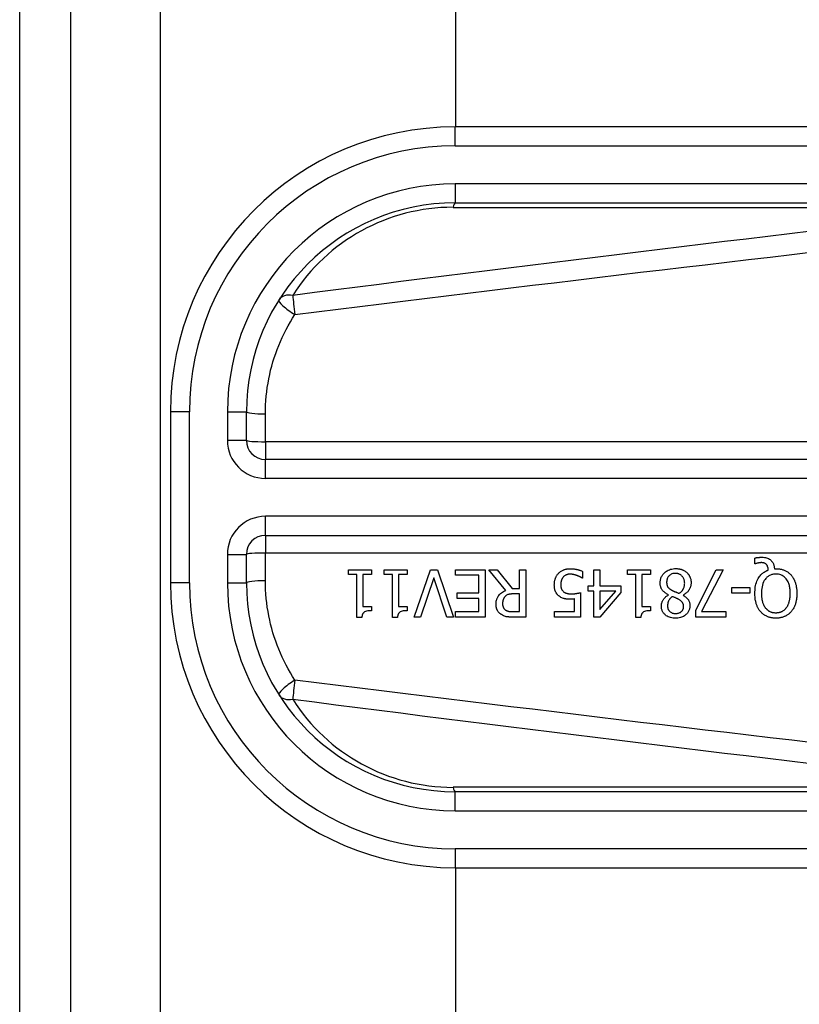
# Model space of a CAD drawing. Header units: inches. Extents: x 0 to 80.3, y -11 to 43.1.
# Tile 33 of 74: x 3.254 to 4.062, y 27.994 to 29.015. Entities that reach past the tile are written whole.
import ezdxf

# ---------------------------------------------------------------- set-up
doc = ezdxf.new("R2010")
doc.units = ezdxf.units.IN
doc.header["$MEASUREMENT"] = 0
doc.layers.add('Visible Edges(ANSI)', color=7, linetype='Continuous', lineweight=25)
doc.layers.add('Visible Tangent Edges(ANSI)', color=7, linetype='Continuous', lineweight=25)

msp = doc.modelspace()

# ---------------------------------------------------------------- linework, layer by layer
at = {"layer": 'Visible Edges(ANSI)'}
for p, q in [((3.2541, 32.6239), (3.2541, 13.1129)), ((3.3071, 13.1129), (3.3071, 32.6239)), ((3.7062, 28.9037), (3.7062, 31.9515)), ((4.379, 28.9037), (3.7057, 28.9037)), ((3.7057, 28.825), (4.379, 28.825)), ((3.4104, 28.6085), (3.4104, 28.4313)), ((3.4892, 28.5789), (3.4892, 28.6085)), ((4.2789, 28.5592), (3.5088, 28.5592)), ((3.5088, 28.4805), (4.2789, 28.4805)), ((3.4892, 28.4313), (3.4892, 28.4608)), ((4.0161, 28.451), (4.0161, 28.4569)), ((4.017, 28.451), (4.0161, 28.451)), ((3.5949, 28.4399), (3.5949, 28.4449)), ((3.5949, 28.4449), (3.619, 28.4449)), ((3.6037, 28.4399), (3.5949, 28.4399)), ((3.6037, 28.3955), (3.6037, 28.4399)), ((3.61, 28.4399), (3.61, 28.4069)), ((3.619, 28.4399), (3.61, 28.4399)), ((3.619, 28.4449), (3.619, 28.4399)), ((3.6319, 28.4399), (3.6319, 28.4449)), ((3.6319, 28.4449), (3.6559, 28.4449)), ((3.6406, 28.4399), (3.6319, 28.4399)), ((3.6406, 28.3955), (3.6406, 28.4399)), ((3.6469, 28.4399), (3.6469, 28.4069)), ((3.6559, 28.4399), (3.6469, 28.4399)), ((3.6559, 28.4449), (3.6559, 28.4399)), ((3.6631, 28.3957), (3.68, 28.4449)), ((3.68, 28.4449), (3.6871, 28.4449)), ((3.6871, 28.4449), (3.704, 28.3957)), ((3.7059, 28.4391), (3.7059, 28.4449)), ((3.7059, 28.4449), (3.7367, 28.4449)), ((3.7302, 28.4391), (3.7059, 28.4391)), ((3.7302, 28.4208), (3.7302, 28.4391)), ((3.7367, 28.4449), (3.7367, 28.3957)), ((3.7581, 28.4235), (3.7406, 28.4449)), ((3.7406, 28.4449), (3.7491, 28.4449)), ((3.7491, 28.4449), (3.7647, 28.4253)), ((3.7722, 28.4449), (3.7787, 28.4449)), ((3.7722, 28.4253), (3.7722, 28.4449)), ((3.7787, 28.4449), (3.7787, 28.3957)), ((3.8377, 28.4431), (3.8377, 28.4362)), ((3.8493, 28.4449), (3.8556, 28.4449)), ((3.8493, 28.428), (3.8493, 28.4449)), ((3.8556, 28.4449), (3.8556, 28.428)), ((3.8842, 28.4399), (3.8842, 28.4449)), ((3.8842, 28.4449), (3.9082, 28.4449)), ((3.8929, 28.4399), (3.8842, 28.4399)), ((3.8929, 28.3955), (3.8929, 28.4399)), ((3.8992, 28.4399), (3.8992, 28.4069)), ((3.9082, 28.4399), (3.8992, 28.4399)), ((3.9082, 28.4449), (3.9082, 28.4399)), ((3.955, 28.4031), (3.9763, 28.4449)), ((3.9833, 28.4449), (3.9608, 28.4015)), ((3.9763, 28.4449), (3.9833, 28.4449)), ((4.0365, 28.4459), (4.038, 28.4459)), ((3.6834, 28.4366), (3.6697, 28.3957)), ((3.697, 28.3957), (3.6834, 28.4366)), ((3.8377, 28.4362), (3.8372, 28.4362)), ((3.7076, 28.415), (3.7076, 28.4208)), ((3.7076, 28.4208), (3.7302, 28.4208)), ((3.7647, 28.4253), (3.7722, 28.4253)), ((3.7722, 28.4199), (3.7664, 28.4199)), ((3.7722, 28.4014), (3.7722, 28.4199)), ((3.8356, 28.4211), (3.8356, 28.3957)), ((3.8434, 28.4227), (3.8434, 28.428)), ((3.8434, 28.428), (3.8493, 28.428)), ((3.8493, 28.4227), (3.8434, 28.4227)), ((3.8493, 28.3957), (3.8493, 28.4227)), ((3.8774, 28.4211), (3.8554, 28.3957)), ((3.8556, 28.428), (3.8774, 28.428)), ((3.8556, 28.4227), (3.8556, 28.4035)), ((3.8556, 28.4035), (3.8722, 28.4227)), ((3.8722, 28.4227), (3.8556, 28.4227)), ((3.8774, 28.428), (3.8774, 28.4211)), ((3.9268, 28.4187), (3.9268, 28.4189)), ((3.9418, 28.4186), (3.9418, 28.4184)), ((3.9924, 28.4204), (3.9924, 28.4264)), ((3.9924, 28.4264), (4.0111, 28.4264)), ((4.0111, 28.4204), (3.9924, 28.4204)), ((4.0111, 28.4264), (4.0111, 28.4204)), ((3.7302, 28.415), (3.7076, 28.415)), ((3.7302, 28.4015), (3.7302, 28.415)), ((3.8293, 28.4015), (3.8293, 28.4146)), ((3.61, 28.4069), (3.619, 28.4069)), ((3.619, 28.4069), (3.619, 28.4024)), ((3.6469, 28.4069), (3.6559, 28.4069)), ((3.6559, 28.4069), (3.6559, 28.4024)), ((3.7059, 28.4015), (3.7302, 28.4015)), ((3.7059, 28.3957), (3.7059, 28.4015)), ((3.7657, 28.4014), (3.7722, 28.4014)), ((3.8086, 28.3957), (3.8086, 28.4015)), ((3.8086, 28.4015), (3.8293, 28.4015)), ((3.8992, 28.4069), (3.9082, 28.4069)), ((3.9082, 28.4069), (3.9082, 28.4024)), ((3.955, 28.3957), (3.955, 28.4031)), ((3.9608, 28.4015), (3.9862, 28.4015)), ((3.9862, 28.4015), (3.9862, 28.3957)), ((3.6088, 28.3955), (3.6037, 28.3955)), ((3.6457, 28.3955), (3.6406, 28.3955)), ((3.6697, 28.3957), (3.6631, 28.3957)), ((3.704, 28.3957), (3.697, 28.3957)), ((3.7367, 28.3957), (3.7059, 28.3957)), ((3.7787, 28.3957), (3.766, 28.3957)), ((3.8356, 28.3957), (3.8086, 28.3957)), ((3.8554, 28.3957), (3.8493, 28.3957)), ((3.898, 28.3955), (3.8929, 28.3955)), ((3.9862, 28.3957), (3.955, 28.3957)), ((4.379, 28.2148), (3.7057, 28.2148)), ((3.7057, 28.136), (4.379, 28.136)), ((3.7062, 17.6007), (3.7062, 28.136))]:
    msp.add_line(p, q, dxfattribs=at)
at = {"layer": 'Visible Edges(ANSI)', "flags": 128}
for points in [[(4.0161, 28.4569), (4.0164, 28.457), (4.0167, 28.4571), (4.017, 28.4572), (4.0174, 28.4572), (4.0177, 28.4573), (4.018, 28.4574), (4.0183, 28.4574), (4.0187, 28.4575), (4.019, 28.4575), (4.0193, 28.4576), (4.0196, 28.4576), (4.02, 28.4576), (4.0203, 28.4577), (4.0206, 28.4577), (4.0209, 28.4577), (4.0212, 28.4578), (4.0215, 28.4578), (4.0218, 28.4578), (4.0222, 28.4578), (4.0225, 28.4578), (4.0228, 28.4579), (4.0231, 28.4579), (4.0234, 28.4579), (4.0237, 28.4579)], [(4.0227, 28.4522), (4.0225, 28.4522), (4.0223, 28.4522), (4.0222, 28.4521), (4.022, 28.4521), (4.0218, 28.4521), (4.0216, 28.4521), (4.0215, 28.4521), (4.0213, 28.4521), (4.0211, 28.452), (4.0209, 28.452), (4.0208, 28.452), (4.0206, 28.452), (4.0204, 28.4519), (4.0203, 28.4519), (4.0201, 28.4519), (4.0199, 28.4518), (4.0198, 28.4518), (4.0196, 28.4518), (4.0194, 28.4517), (4.019, 28.4516), (4.0185, 28.4515), (4.018, 28.4513), (4.0174, 28.4512), (4.017, 28.451)], [(4.0283, 28.4502), (4.0282, 28.4503), (4.028, 28.4505), (4.0278, 28.4507), (4.0277, 28.4508), (4.0275, 28.4509), (4.0273, 28.4511), (4.0271, 28.4512), (4.0269, 28.4513), (4.0267, 28.4514), (4.0265, 28.4515), (4.0263, 28.4516), (4.0261, 28.4517), (4.0258, 28.4518), (4.0256, 28.4519), (4.0253, 28.4519), (4.0251, 28.452), (4.0248, 28.452), (4.0245, 28.4521), (4.0242, 28.4521), (4.0239, 28.4521), (4.0236, 28.4521), (4.0233, 28.4522), (4.023, 28.4522), (4.0227, 28.4522)], [(4.0237, 28.4579), (4.0249, 28.4578), (4.0261, 28.4577), (4.0272, 28.4575), (4.0283, 28.4572), (4.0294, 28.4568), (4.0304, 28.4564), (4.0313, 28.4559), (4.0321, 28.4553), (4.0327, 28.4548), (4.0332, 28.4544), (4.0336, 28.4539), (4.034, 28.4534), (4.0344, 28.4528), (4.0348, 28.4523), (4.0351, 28.4517), (4.0354, 28.4511), (4.0356, 28.4505), (4.0358, 28.4499), (4.036, 28.4492), (4.0362, 28.4486), (4.0363, 28.4479), (4.0364, 28.4473), (4.0365, 28.4466), (4.0365, 28.4459)], [(4.0302, 28.4445), (4.0302, 28.4448), (4.0302, 28.445), (4.0301, 28.4452), (4.0301, 28.4454), (4.0301, 28.4456), (4.0301, 28.4458), (4.03, 28.446), (4.03, 28.4462), (4.0299, 28.4464), (4.0299, 28.4466), (4.0299, 28.4468), (4.0298, 28.447), (4.0298, 28.4472), (4.0297, 28.4474), (4.0296, 28.4476), (4.0296, 28.4478), (4.0295, 28.448), (4.0294, 28.4483), (4.0293, 28.4486), (4.0292, 28.4489), (4.029, 28.4492), (4.0288, 28.4496), (4.0286, 28.4499), (4.0283, 28.4502)], [(3.8083, 28.4293), (3.8084, 28.4298), (3.8084, 28.4302), (3.8084, 28.4307), (3.8084, 28.4312), (3.8085, 28.4317), (3.8085, 28.4322), (3.8086, 28.4327), (3.8087, 28.4331), (3.8088, 28.4336), (3.8089, 28.4341), (3.8091, 28.4346), (3.8092, 28.435), (3.8093, 28.4355), (3.8095, 28.4359), (3.8097, 28.4364), (3.8099, 28.4369), (3.8102, 28.4374), (3.8104, 28.4379), (3.8107, 28.4385), (3.811, 28.439), (3.8114, 28.4395), (3.8118, 28.4401), (3.8122, 28.4406), (3.8127, 28.4411)], [(3.8127, 28.4411), (3.8132, 28.4416), (3.8138, 28.4421), (3.8143, 28.4426), (3.8149, 28.443), (3.8155, 28.4434), (3.8162, 28.4438), (3.8168, 28.4442), (3.8175, 28.4445), (3.8181, 28.4447), (3.8187, 28.445), (3.8193, 28.4452), (3.8198, 28.4453), (3.8203, 28.4454), (3.8207, 28.4455), (3.8211, 28.4456), (3.8215, 28.4457), (3.8219, 28.4457), (3.8223, 28.4458), (3.8227, 28.4458), (3.8231, 28.4459), (3.8235, 28.4459), (3.824, 28.4459), (3.8244, 28.4459), (3.8248, 28.4459)], [(3.8247, 28.4402), (3.8244, 28.4402), (3.8242, 28.4402), (3.8239, 28.4402), (3.8237, 28.4402), (3.8235, 28.4402), (3.8232, 28.4401), (3.823, 28.4401), (3.8228, 28.4401), (3.8225, 28.44), (3.8223, 28.44), (3.8221, 28.4399), (3.8218, 28.4399), (3.8216, 28.4398), (3.8214, 28.4397), (3.8211, 28.4396), (3.8209, 28.4396), (3.8207, 28.4395), (3.8204, 28.4393), (3.8199, 28.4391), (3.8195, 28.4389), (3.819, 28.4385), (3.8185, 28.4381), (3.818, 28.4377), (3.8176, 28.4372)], [(3.8319, 28.4388), (3.8317, 28.4389), (3.8315, 28.4389), (3.8313, 28.439), (3.8311, 28.4391), (3.8309, 28.4391), (3.8306, 28.4392), (3.8304, 28.4393), (3.8302, 28.4393), (3.83, 28.4394), (3.8298, 28.4395), (3.8296, 28.4395), (3.8294, 28.4396), (3.8292, 28.4396), (3.829, 28.4397), (3.8288, 28.4397), (3.8286, 28.4398), (3.8283, 28.4399), (3.8281, 28.4399), (3.8278, 28.44), (3.8273, 28.44), (3.8268, 28.4401), (3.8262, 28.4402), (3.8255, 28.4402), (3.8247, 28.4402)], [(3.8248, 28.4459), (3.8253, 28.4459), (3.8258, 28.4459), (3.8263, 28.4459), (3.8269, 28.4459), (3.8274, 28.4458), (3.8279, 28.4458), (3.8284, 28.4457), (3.8289, 28.4457), (3.8295, 28.4456), (3.83, 28.4455), (3.8305, 28.4454), (3.831, 28.4453), (3.8315, 28.4452), (3.832, 28.4451), (3.8326, 28.445), (3.8331, 28.4448), (3.8336, 28.4447), (3.8342, 28.4445), (3.8348, 28.4443), (3.8354, 28.4441), (3.8359, 28.4439), (3.8365, 28.4437), (3.8371, 28.4434), (3.8377, 28.4431)], [(3.8372, 28.4362), (3.8371, 28.4362), (3.837, 28.4363), (3.8368, 28.4364), (3.8367, 28.4365), (3.8365, 28.4366), (3.8364, 28.4367), (3.8362, 28.4368), (3.836, 28.4369), (3.8359, 28.437), (3.8357, 28.4371), (3.8355, 28.4372), (3.8352, 28.4373), (3.835, 28.4374), (3.8348, 28.4376), (3.8345, 28.4377), (3.8343, 28.4378), (3.834, 28.4379), (3.8337, 28.4381), (3.8334, 28.4382), (3.8332, 28.4383), (3.8328, 28.4384), (3.8325, 28.4386), (3.8322, 28.4387), (3.8319, 28.4388)], [(3.9181, 28.4312), (3.9181, 28.4321), (3.9181, 28.4329), (3.9183, 28.4338), (3.9184, 28.4346), (3.9186, 28.4354), (3.9189, 28.4362), (3.9192, 28.437), (3.9196, 28.4378), (3.92, 28.4386), (3.9205, 28.4393), (3.921, 28.44), (3.9216, 28.4406), (3.9221, 28.4413), (3.9228, 28.4419), (3.9236, 28.4426), (3.9245, 28.4432), (3.9254, 28.4438), (3.9265, 28.4444), (3.9277, 28.4449), (3.9289, 28.4453), (3.9302, 28.4456), (3.9315, 28.4459), (3.9328, 28.446), (3.9341, 28.446)], [(3.934, 28.4411), (3.933, 28.4411), (3.9321, 28.441), (3.9312, 28.4408), (3.9303, 28.4405), (3.9294, 28.4401), (3.9287, 28.4397), (3.9281, 28.4393), (3.9276, 28.4389), (3.9272, 28.4385), (3.9269, 28.4382), (3.9266, 28.4378), (3.9263, 28.4374), (3.9261, 28.437), (3.9258, 28.4366), (3.9256, 28.4361), (3.9255, 28.4357), (3.9253, 28.4352), (3.9252, 28.4347), (3.9251, 28.4343), (3.925, 28.4338), (3.9249, 28.4333), (3.9249, 28.4328), (3.9248, 28.4323), (3.9248, 28.4318)], [(3.9435, 28.4308), (3.9434, 28.4316), (3.9434, 28.4324), (3.9433, 28.4332), (3.9431, 28.4339), (3.9429, 28.4347), (3.9426, 28.4354), (3.9423, 28.4361), (3.9419, 28.4367), (3.9415, 28.4373), (3.9411, 28.4378), (3.9407, 28.4383), (3.9403, 28.4387), (3.9399, 28.4391), (3.9394, 28.4394), (3.9389, 28.4398), (3.9384, 28.44), (3.9379, 28.4403), (3.9374, 28.4405), (3.9368, 28.4407), (3.9363, 28.4409), (3.9357, 28.441), (3.9352, 28.4411), (3.9346, 28.4411), (3.934, 28.4411)], [(3.9341, 28.446), (3.9345, 28.446), (3.935, 28.446), (3.9354, 28.446), (3.9358, 28.446), (3.9363, 28.4459), (3.9367, 28.4459), (3.9371, 28.4458), (3.9376, 28.4457), (3.938, 28.4457), (3.9384, 28.4456), (3.9389, 28.4455), (3.9393, 28.4454), (3.9397, 28.4453), (3.9401, 28.4451), (3.9405, 28.445), (3.941, 28.4448), (3.9415, 28.4447), (3.942, 28.4444), (3.9427, 28.4441), (3.9433, 28.4437), (3.944, 28.4433), (3.9447, 28.4428), (3.9453, 28.4423), (3.9459, 28.4418)], [(3.9459, 28.4418), (3.9462, 28.4415), (3.9464, 28.4413), (3.9467, 28.441), (3.9469, 28.4407), (3.9471, 28.4404), (3.9474, 28.4401), (3.9476, 28.4398), (3.9478, 28.4395), (3.948, 28.4392), (3.9482, 28.4389), (3.9483, 28.4386), (3.9485, 28.4383), (3.9487, 28.4379), (3.9488, 28.4376), (3.949, 28.4373), (3.9491, 28.4368), (3.9493, 28.4363), (3.9495, 28.4357), (3.9497, 28.4351), (3.9498, 28.4343), (3.95, 28.4336), (3.9501, 28.4328), (3.9501, 28.4321), (3.9501, 28.4313)], [(4.0162, 28.4203), (4.0163, 28.4219), (4.0164, 28.4236), (4.0165, 28.4252), (4.0167, 28.4268), (4.017, 28.4284), (4.0174, 28.4299), (4.0178, 28.4315), (4.0184, 28.433), (4.019, 28.4344), (4.0197, 28.4356), (4.0204, 28.4368), (4.0211, 28.4378), (4.0217, 28.4387), (4.0224, 28.4395), (4.0231, 28.4402), (4.0238, 28.4408), (4.0245, 28.4414), (4.0252, 28.442), (4.026, 28.4425), (4.0268, 28.443), (4.0276, 28.4435), (4.0285, 28.4439), (4.0293, 28.4442), (4.0302, 28.4445)], [(4.038, 28.4404), (4.0371, 28.4403), (4.0363, 28.4403), (4.0355, 28.4402), (4.0347, 28.44), (4.0338, 28.4398), (4.033, 28.4396), (4.0323, 28.4393), (4.0315, 28.4389), (4.0308, 28.4385), (4.0301, 28.438), (4.0294, 28.4375), (4.0288, 28.437), (4.0282, 28.4364), (4.0275, 28.4357), (4.0268, 28.4347), (4.026, 28.4336), (4.0253, 28.4322), (4.0246, 28.4306), (4.0241, 28.4289), (4.0237, 28.4272), (4.0234, 28.4255), (4.0232, 28.4238), (4.0231, 28.4221), (4.0231, 28.4203)], [(4.038, 28.4459), (4.0388, 28.4459), (4.0395, 28.4459), (4.0402, 28.4459), (4.041, 28.4458), (4.0417, 28.4457), (4.0424, 28.4456), (4.0432, 28.4454), (4.0439, 28.4453), (4.0446, 28.4451), (4.0453, 28.4449), (4.046, 28.4446), (4.0467, 28.4444), (4.0474, 28.4441), (4.0481, 28.4438), (4.0487, 28.4434), (4.0494, 28.4431), (4.05, 28.4427), (4.0506, 28.4422), (4.0512, 28.4418), (4.0518, 28.4413), (4.0523, 28.4408), (4.0529, 28.4403), (4.0534, 28.4398), (4.0539, 28.4392)], [(4.0529, 28.4203), (4.0529, 28.4214), (4.0529, 28.4224), (4.0528, 28.4234), (4.0527, 28.4244), (4.0526, 28.4255), (4.0524, 28.4265), (4.0523, 28.4275), (4.052, 28.4285), (4.0517, 28.4295), (4.0514, 28.4305), (4.051, 28.4314), (4.0506, 28.4324), (4.05, 28.4335), (4.0494, 28.4345), (4.0486, 28.4355), (4.0477, 28.4365), (4.0467, 28.4374), (4.0456, 28.4382), (4.0445, 28.4389), (4.0433, 28.4394), (4.042, 28.4399), (4.0407, 28.4401), (4.0393, 28.4403), (4.038, 28.4404)], [(4.0539, 28.4392), (4.0544, 28.4386), (4.0549, 28.438), (4.0553, 28.4374), (4.0557, 28.4368), (4.0561, 28.4361), (4.0565, 28.4354), (4.0568, 28.4347), (4.0572, 28.434), (4.0575, 28.4333), (4.0577, 28.4326), (4.058, 28.4319), (4.0583, 28.4311), (4.0585, 28.4303), (4.0587, 28.4296), (4.0589, 28.4287), (4.0591, 28.4279), (4.0592, 28.427), (4.0594, 28.4262), (4.0595, 28.4252), (4.0596, 28.4243), (4.0597, 28.4234), (4.0597, 28.4224), (4.0597, 28.4214), (4.0598, 28.4203)], [(3.8134, 28.4174), (3.8129, 28.4178), (3.8124, 28.4182), (3.812, 28.4186), (3.8116, 28.4191), (3.8111, 28.4196), (3.8108, 28.4201), (3.8104, 28.4206), (3.8101, 28.4212), (3.8098, 28.4217), (3.8095, 28.4223), (3.8093, 28.4228), (3.8092, 28.4233), (3.809, 28.4238), (3.8089, 28.4243), (3.8088, 28.4248), (3.8087, 28.4253), (3.8086, 28.4258), (3.8085, 28.4263), (3.8085, 28.4268), (3.8084, 28.4273), (3.8084, 28.4278), (3.8084, 28.4283), (3.8083, 28.4288), (3.8083, 28.4293)], [(3.8176, 28.4372), (3.8174, 28.437), (3.8172, 28.4368), (3.8171, 28.4366), (3.8169, 28.4364), (3.8168, 28.4362), (3.8166, 28.4359), (3.8165, 28.4357), (3.8164, 28.4355), (3.8163, 28.4352), (3.8161, 28.435), (3.816, 28.4348), (3.8159, 28.4345), (3.8158, 28.4343), (3.8158, 28.434), (3.8157, 28.4338), (3.8156, 28.4335), (3.8155, 28.4331), (3.8154, 28.4327), (3.8153, 28.4323), (3.8152, 28.4318), (3.8151, 28.4312), (3.8151, 28.4306), (3.8151, 28.43), (3.815, 28.4292)], [(3.815, 28.4292), (3.815, 28.429), (3.8151, 28.4287), (3.8151, 28.4284), (3.8151, 28.4281), (3.8151, 28.4279), (3.8151, 28.4276), (3.8152, 28.4273), (3.8152, 28.427), (3.8152, 28.4268), (3.8153, 28.4265), (3.8153, 28.4263), (3.8154, 28.426), (3.8155, 28.4258), (3.8155, 28.4255), (3.8156, 28.4253), (3.8157, 28.4251), (3.8158, 28.4248), (3.816, 28.4245), (3.8162, 28.4241), (3.8164, 28.4237), (3.8167, 28.4233), (3.8171, 28.4229), (3.8174, 28.4225), (3.8178, 28.4221)], [(3.9268, 28.4189), (3.9261, 28.4192), (3.9254, 28.4196), (3.9247, 28.42), (3.9241, 28.4204), (3.9234, 28.4208), (3.9228, 28.4213), (3.9222, 28.4218), (3.9216, 28.4223), (3.9211, 28.4228), (3.9206, 28.4234), (3.9202, 28.4239), (3.9198, 28.4245), (3.9195, 28.425), (3.9192, 28.4255), (3.919, 28.4261), (3.9187, 28.4266), (3.9186, 28.4272), (3.9184, 28.4277), (3.9183, 28.4283), (3.9182, 28.4289), (3.9181, 28.4295), (3.9181, 28.43), (3.9181, 28.4306), (3.9181, 28.4312)], [(3.9248, 28.4318), (3.9248, 28.4313), (3.9249, 28.4308), (3.9249, 28.4302), (3.925, 28.4297), (3.9251, 28.4292), (3.9253, 28.4287), (3.9254, 28.4282), (3.9256, 28.4277), (3.9258, 28.4273), (3.9261, 28.4269), (3.9263, 28.4266), (3.9266, 28.4263), (3.9268, 28.426), (3.9271, 28.4258), (3.9274, 28.4255), (3.9277, 28.4252), (3.9281, 28.425), (3.9284, 28.4247), (3.9287, 28.4245), (3.9291, 28.4243), (3.9295, 28.424), (3.9299, 28.4238), (3.9302, 28.4236), (3.9306, 28.4234)], [(3.9378, 28.4203), (3.9382, 28.4205), (3.9385, 28.4208), (3.9389, 28.4211), (3.9392, 28.4213), (3.9395, 28.4216), (3.9398, 28.4219), (3.9401, 28.4222), (3.9404, 28.4225), (3.9407, 28.4228), (3.941, 28.4232), (3.9412, 28.4235), (3.9415, 28.4239), (3.9417, 28.4243), (3.942, 28.4247), (3.9422, 28.4251), (3.9424, 28.4257), (3.9427, 28.4262), (3.9429, 28.4268), (3.9431, 28.4275), (3.9432, 28.4281), (3.9433, 28.4288), (3.9434, 28.4295), (3.9434, 28.4301), (3.9435, 28.4308)], [(3.9501, 28.4313), (3.9501, 28.4308), (3.9501, 28.4302), (3.95, 28.4297), (3.95, 28.4292), (3.9499, 28.4287), (3.9498, 28.4281), (3.9496, 28.4276), (3.9495, 28.4271), (3.9493, 28.4266), (3.9491, 28.4261), (3.9489, 28.4256), (3.9486, 28.4251), (3.9483, 28.4245), (3.948, 28.4239), (3.9476, 28.4233), (3.9471, 28.4227), (3.9466, 28.4221), (3.946, 28.4215), (3.9454, 28.4209), (3.9447, 28.4204), (3.944, 28.4199), (3.9433, 28.4194), (3.9425, 28.419), (3.9418, 28.4186)], [(3.7479, 28.4091), (3.7479, 28.4095), (3.7479, 28.41), (3.748, 28.4105), (3.748, 28.411), (3.7481, 28.4115), (3.7481, 28.412), (3.7482, 28.4125), (3.7483, 28.4129), (3.7484, 28.4134), (3.7486, 28.4139), (3.7487, 28.4143), (3.7489, 28.4148), (3.7491, 28.4153), (3.7493, 28.4158), (3.7497, 28.4165), (3.7501, 28.4173), (3.7508, 28.4182), (3.7515, 28.4191), (3.7525, 28.4201), (3.7535, 28.4209), (3.7546, 28.4217), (3.7557, 28.4224), (3.7569, 28.423), (3.7581, 28.4235)], [(3.7664, 28.4199), (3.7661, 28.4199), (3.7659, 28.4199), (3.7656, 28.4198), (3.7653, 28.4198), (3.765, 28.4198), (3.7647, 28.4198), (3.7644, 28.4198), (3.7641, 28.4198), (3.7638, 28.4197), (3.7636, 28.4197), (3.7633, 28.4197), (3.763, 28.4196), (3.7627, 28.4196), (3.7624, 28.4196), (3.7621, 28.4195), (3.7619, 28.4195), (3.7616, 28.4194), (3.7613, 28.4193), (3.7609, 28.4192), (3.7603, 28.4191), (3.7596, 28.4188), (3.7589, 28.4184), (3.7582, 28.4179), (3.7575, 28.4173)], [(3.8178, 28.4221), (3.8181, 28.4219), (3.8183, 28.4217), (3.8186, 28.4215), (3.8189, 28.4214), (3.8192, 28.4212), (3.8195, 28.421), (3.8198, 28.4209), (3.8201, 28.4208), (3.8204, 28.4207), (3.8207, 28.4206), (3.821, 28.4205), (3.8214, 28.4204), (3.8217, 28.4203), (3.8221, 28.4202), (3.8224, 28.4201), (3.8228, 28.4201), (3.8232, 28.42), (3.8236, 28.42), (3.8239, 28.4199), (3.8243, 28.4199), (3.8247, 28.4199), (3.8251, 28.4199), (3.8255, 28.4199), (3.8259, 28.4199)], [(3.8259, 28.4199), (3.8263, 28.4199), (3.8268, 28.4199), (3.8272, 28.4199), (3.8277, 28.4199), (3.8282, 28.4199), (3.8286, 28.42), (3.8291, 28.42), (3.8295, 28.42), (3.83, 28.4201), (3.8304, 28.4202), (3.8309, 28.4202), (3.8313, 28.4203), (3.8318, 28.4203), (3.8322, 28.4204), (3.8326, 28.4205), (3.8331, 28.4206), (3.8335, 28.4206), (3.8338, 28.4207), (3.8342, 28.4208), (3.8345, 28.4208), (3.8349, 28.4209), (3.8351, 28.421), (3.8354, 28.421), (3.8356, 28.4211)], [(3.9193, 28.4071), (3.9193, 28.4076), (3.9193, 28.408), (3.9194, 28.4084), (3.9194, 28.4089), (3.9195, 28.4093), (3.9196, 28.4098), (3.9197, 28.4102), (3.9199, 28.4106), (3.92, 28.4111), (3.9202, 28.4115), (3.9203, 28.4119), (3.9206, 28.4124), (3.9208, 28.4129), (3.9211, 28.4135), (3.9215, 28.4141), (3.9219, 28.4147), (3.9224, 28.4153), (3.9229, 28.4159), (3.9235, 28.4164), (3.9241, 28.417), (3.9247, 28.4175), (3.9254, 28.4179), (3.9261, 28.4183), (3.9268, 28.4187)], [(3.9306, 28.4234), (3.9308, 28.4233), (3.9309, 28.4232), (3.9311, 28.4231), (3.9313, 28.423), (3.9314, 28.4229), (3.9316, 28.4229), (3.9318, 28.4228), (3.932, 28.4227), (3.9322, 28.4226), (3.9325, 28.4225), (3.9327, 28.4224), (3.933, 28.4223), (3.9333, 28.4221), (3.9336, 28.422), (3.9339, 28.4219), (3.9342, 28.4218), (3.9346, 28.4216), (3.935, 28.4215), (3.9354, 28.4213), (3.9358, 28.4211), (3.9363, 28.4209), (3.9368, 28.4207), (3.9373, 28.4205), (3.9378, 28.4203)], [(3.9418, 28.4184), (3.9422, 28.4182), (3.9426, 28.4179), (3.943, 28.4177), (3.9434, 28.4174), (3.9438, 28.4171), (3.9442, 28.4168), (3.9446, 28.4165), (3.945, 28.4162), (3.9453, 28.4159), (3.9457, 28.4155), (3.946, 28.4152), (3.9464, 28.4148), (3.9467, 28.4145), (3.947, 28.4141), (3.9473, 28.4137), (3.9476, 28.4132), (3.9479, 28.4126), (3.9481, 28.412), (3.9484, 28.4113), (3.9486, 28.4106), (3.9487, 28.4098), (3.9488, 28.4091), (3.9489, 28.4083), (3.9489, 28.4075)], [(4.0221, 28.4014), (4.0217, 28.4019), (4.0212, 28.4025), (4.0208, 28.4031), (4.0204, 28.4037), (4.0201, 28.4043), (4.0197, 28.4049), (4.0194, 28.4055), (4.0191, 28.4062), (4.0188, 28.4068), (4.0185, 28.4075), (4.0182, 28.4082), (4.018, 28.4089), (4.0177, 28.4096), (4.0175, 28.4104), (4.0173, 28.4112), (4.0171, 28.412), (4.0169, 28.4129), (4.0167, 28.4138), (4.0166, 28.4148), (4.0165, 28.4158), (4.0164, 28.4169), (4.0163, 28.418), (4.0163, 28.4191), (4.0162, 28.4203)], [(4.0231, 28.4203), (4.0231, 28.4198), (4.0231, 28.4192), (4.0231, 28.4187), (4.0231, 28.4181), (4.0232, 28.4176), (4.0232, 28.417), (4.0232, 28.4165), (4.0233, 28.4159), (4.0234, 28.4154), (4.0235, 28.4148), (4.0235, 28.4143), (4.0236, 28.4137), (4.0237, 28.4132), (4.0239, 28.4126), (4.024, 28.4121), (4.0241, 28.4116), (4.0243, 28.411), (4.0245, 28.4103), (4.0248, 28.4096), (4.0251, 28.4088), (4.0255, 28.4079), (4.026, 28.4071), (4.0265, 28.4063), (4.0271, 28.4054)], [(4.0489, 28.4054), (4.0492, 28.4058), (4.0495, 28.4062), (4.0498, 28.4067), (4.05, 28.4071), (4.0503, 28.4075), (4.0505, 28.408), (4.0507, 28.4084), (4.0509, 28.4089), (4.0511, 28.4094), (4.0513, 28.4098), (4.0515, 28.4103), (4.0516, 28.4108), (4.0518, 28.4113), (4.0519, 28.4119), (4.0521, 28.4125), (4.0522, 28.4132), (4.0524, 28.4139), (4.0525, 28.4146), (4.0526, 28.4155), (4.0527, 28.4163), (4.0528, 28.4172), (4.0529, 28.4182), (4.0529, 28.4192), (4.0529, 28.4203)], [(4.0598, 28.4203), (4.0597, 28.4195), (4.0597, 28.4187), (4.0597, 28.4179), (4.0596, 28.4171), (4.0596, 28.4163), (4.0595, 28.4155), (4.0594, 28.4147), (4.0593, 28.4139), (4.0591, 28.4131), (4.059, 28.4123), (4.0588, 28.4116), (4.0586, 28.4108), (4.0584, 28.41), (4.0582, 28.4092), (4.0579, 28.4085), (4.0576, 28.4077), (4.0573, 28.4069), (4.0569, 28.4061), (4.0565, 28.4053), (4.056, 28.4045), (4.0556, 28.4037), (4.055, 28.4029), (4.0545, 28.4021), (4.0539, 28.4014)], [(3.7535, 28.3983), (3.753, 28.3986), (3.7525, 28.399), (3.752, 28.3994), (3.7515, 28.3999), (3.7511, 28.4003), (3.7506, 28.4008), (3.7502, 28.4013), (3.7499, 28.4018), (3.7495, 28.4024), (3.7493, 28.4029), (3.749, 28.4034), (3.7488, 28.4038), (3.7486, 28.4043), (3.7485, 28.4047), (3.7484, 28.4052), (3.7483, 28.4056), (3.7482, 28.406), (3.7481, 28.4064), (3.7481, 28.4069), (3.748, 28.4073), (3.748, 28.4077), (3.7479, 28.4082), (3.7479, 28.4086), (3.7479, 28.4091)], [(3.7575, 28.4173), (3.7573, 28.4171), (3.7571, 28.4169), (3.7569, 28.4166), (3.7567, 28.4164), (3.7565, 28.4161), (3.7563, 28.4159), (3.7562, 28.4156), (3.756, 28.4154), (3.7559, 28.4151), (3.7557, 28.4148), (3.7556, 28.4145), (3.7555, 28.4142), (3.7554, 28.4139), (3.7553, 28.4135), (3.7552, 28.4132), (3.7551, 28.4128), (3.755, 28.4124), (3.7549, 28.412), (3.7549, 28.4116), (3.7548, 28.4112), (3.7548, 28.4108), (3.7548, 28.4104), (3.7548, 28.41), (3.7547, 28.4096)], [(3.7547, 28.4096), (3.7547, 28.4093), (3.7548, 28.409), (3.7548, 28.4088), (3.7548, 28.4085), (3.7548, 28.4082), (3.7549, 28.4079), (3.7549, 28.4077), (3.755, 28.4074), (3.755, 28.4071), (3.7551, 28.4069), (3.7552, 28.4066), (3.7553, 28.4064), (3.7554, 28.4061), (3.7555, 28.4059), (3.7556, 28.4056), (3.7557, 28.4053), (3.7559, 28.405), (3.7561, 28.4047), (3.7564, 28.4044), (3.7566, 28.4041), (3.7569, 28.4038), (3.7572, 28.4035), (3.7575, 28.4033), (3.7579, 28.403)], [(3.8248, 28.4143), (3.8245, 28.4143), (3.8241, 28.4143), (3.8237, 28.4143), (3.8234, 28.4143), (3.823, 28.4144), (3.8226, 28.4144), (3.8223, 28.4144), (3.8219, 28.4144), (3.8215, 28.4145), (3.8211, 28.4145), (3.8208, 28.4145), (3.8204, 28.4146), (3.82, 28.4146), (3.8197, 28.4147), (3.8193, 28.4147), (3.8189, 28.4148), (3.8186, 28.4149), (3.8182, 28.415), (3.8177, 28.4151), (3.817, 28.4154), (3.8161, 28.4157), (3.8152, 28.4162), (3.8143, 28.4168), (3.8134, 28.4174)], [(3.8293, 28.4146), (3.8291, 28.4146), (3.829, 28.4146), (3.8288, 28.4145), (3.8287, 28.4145), (3.8285, 28.4145), (3.8283, 28.4145), (3.8282, 28.4145), (3.828, 28.4145), (3.8279, 28.4144), (3.8277, 28.4144), (3.8276, 28.4144), (3.8274, 28.4144), (3.8272, 28.4144), (3.8271, 28.4144), (3.8269, 28.4144), (3.8267, 28.4144), (3.8265, 28.4144), (3.8263, 28.4143), (3.8261, 28.4143), (3.8258, 28.4143), (3.8256, 28.4143), (3.8253, 28.4143), (3.8251, 28.4143), (3.8248, 28.4143)], [(3.9307, 28.417), (3.9304, 28.4169), (3.9302, 28.4167), (3.93, 28.4165), (3.9298, 28.4163), (3.9295, 28.4161), (3.9293, 28.4159), (3.9291, 28.4157), (3.9289, 28.4155), (3.9287, 28.4153), (3.9285, 28.4151), (3.9283, 28.4149), (3.9281, 28.4146), (3.9279, 28.4144), (3.9278, 28.4142), (3.9276, 28.414), (3.9274, 28.4137), (3.9273, 28.4135), (3.9271, 28.4131), (3.9268, 28.4125), (3.9265, 28.4117), (3.9262, 28.4107), (3.9259, 28.4096), (3.9258, 28.4084), (3.9258, 28.4072)], [(3.9376, 28.414), (3.9375, 28.414), (3.9373, 28.4141), (3.9371, 28.4142), (3.9369, 28.4143), (3.9367, 28.4144), (3.9365, 28.4146), (3.9362, 28.4147), (3.936, 28.4148), (3.9357, 28.4149), (3.9354, 28.4151), (3.9351, 28.4152), (3.9348, 28.4154), (3.9345, 28.4155), (3.9341, 28.4157), (3.9338, 28.4158), (3.9335, 28.416), (3.9331, 28.4161), (3.9328, 28.4162), (3.9324, 28.4164), (3.9321, 28.4165), (3.9317, 28.4167), (3.9314, 28.4168), (3.931, 28.4169), (3.9307, 28.417)], [(3.9423, 28.4068), (3.9423, 28.407), (3.9423, 28.4073), (3.9423, 28.4076), (3.9422, 28.4078), (3.9422, 28.4081), (3.9422, 28.4083), (3.9421, 28.4086), (3.9421, 28.4088), (3.942, 28.4091), (3.9419, 28.4093), (3.9418, 28.4096), (3.9417, 28.4098), (3.9416, 28.4101), (3.9414, 28.4104), (3.9412, 28.4108), (3.941, 28.4111), (3.9407, 28.4115), (3.9403, 28.4119), (3.9399, 28.4123), (3.9395, 28.4127), (3.939, 28.413), (3.9386, 28.4134), (3.9381, 28.4137), (3.9376, 28.414)], [(3.619, 28.4024), (3.6176, 28.4024), (3.6162, 28.4023), (3.6149, 28.4021), (3.6137, 28.4018), (3.6125, 28.4015), (3.6117, 28.4011), (3.6112, 28.4007), (3.6108, 28.4005), (3.6106, 28.4003), (3.6104, 28.4), (3.6101, 28.3997), (3.61, 28.3995), (3.6098, 28.3992), (3.6096, 28.3989), (3.6095, 28.3986), (3.6093, 28.3982), (3.6092, 28.3979), (3.6091, 28.3976), (3.609, 28.3972), (3.609, 28.3969), (3.6089, 28.3966), (3.6089, 28.3962), (3.6088, 28.3959), (3.6088, 28.3955)], [(3.6559, 28.4024), (3.6545, 28.4024), (3.6531, 28.4023), (3.6518, 28.4021), (3.6506, 28.4018), (3.6495, 28.4015), (3.6486, 28.4011), (3.6481, 28.4007), (3.6478, 28.4005), (3.6475, 28.4003), (3.6473, 28.4), (3.6471, 28.3997), (3.6469, 28.3995), (3.6467, 28.3992), (3.6465, 28.3989), (3.6464, 28.3986), (3.6463, 28.3982), (3.6462, 28.3979), (3.6461, 28.3976), (3.646, 28.3972), (3.6459, 28.3969), (3.6458, 28.3966), (3.6458, 28.3962), (3.6457, 28.3959), (3.6457, 28.3955)], [(3.766, 28.3957), (3.7657, 28.3957), (3.7653, 28.3957), (3.7649, 28.3957), (3.7645, 28.3957), (3.7641, 28.3957), (3.7637, 28.3957), (3.7633, 28.3957), (3.7629, 28.3958), (3.7625, 28.3958), (3.7621, 28.3958), (3.7617, 28.3958), (3.7613, 28.3959), (3.7609, 28.3959), (3.7605, 28.3959), (3.7601, 28.396), (3.7597, 28.396), (3.7594, 28.3961), (3.759, 28.3961), (3.7585, 28.3962), (3.7577, 28.3964), (3.7568, 28.3967), (3.7557, 28.3971), (3.7546, 28.3977), (3.7535, 28.3983)], [(3.7579, 28.403), (3.7582, 28.4028), (3.7585, 28.4027), (3.7588, 28.4025), (3.7591, 28.4024), (3.7594, 28.4022), (3.7597, 28.4021), (3.7601, 28.402), (3.7604, 28.4019), (3.7607, 28.4018), (3.7611, 28.4017), (3.7614, 28.4017), (3.7618, 28.4016), (3.7622, 28.4016), (3.7625, 28.4015), (3.7629, 28.4015), (3.7632, 28.4014), (3.7636, 28.4014), (3.7639, 28.4014), (3.7643, 28.4014), (3.7646, 28.4014), (3.7649, 28.4014), (3.7652, 28.4014), (3.7654, 28.4014), (3.7657, 28.4014)], [(3.9082, 28.4024), (3.9068, 28.4024), (3.9054, 28.4023), (3.9041, 28.4021), (3.9029, 28.4018), (3.9017, 28.4015), (3.9009, 28.4011), (3.9004, 28.4007), (3.9001, 28.4005), (3.8998, 28.4003), (3.8996, 28.4), (3.8994, 28.3997), (3.8992, 28.3995), (3.899, 28.3992), (3.8988, 28.3989), (3.8987, 28.3986), (3.8986, 28.3982), (3.8984, 28.3979), (3.8983, 28.3976), (3.8983, 28.3972), (3.8982, 28.3969), (3.8981, 28.3966), (3.8981, 28.3962), (3.898, 28.3959), (3.898, 28.3955)], [(3.9341, 28.3946), (3.9328, 28.3946), (3.9314, 28.3947), (3.9301, 28.3949), (3.9288, 28.3952), (3.9276, 28.3956), (3.9264, 28.3961), (3.9253, 28.3967), (3.9244, 28.3972), (3.9237, 28.3978), (3.9231, 28.3983), (3.9225, 28.3988), (3.9221, 28.3994), (3.9216, 28.3999), (3.9212, 28.4005), (3.9208, 28.401), (3.9205, 28.4017), (3.9202, 28.4023), (3.92, 28.403), (3.9198, 28.4036), (3.9196, 28.4043), (3.9195, 28.405), (3.9194, 28.4057), (3.9193, 28.4064), (3.9193, 28.4071)], [(3.9258, 28.4072), (3.9258, 28.4068), (3.9258, 28.4064), (3.9258, 28.406), (3.9259, 28.4056), (3.926, 28.4052), (3.9261, 28.4049), (3.9262, 28.4045), (3.9263, 28.4041), (3.9265, 28.4037), (3.9267, 28.4034), (3.9269, 28.4031), (3.9271, 28.4027), (3.9273, 28.4024), (3.9275, 28.4021), (3.9278, 28.4018), (3.9281, 28.4015), (3.9285, 28.4012), (3.929, 28.4008), (3.9297, 28.4004), (3.9305, 28.4), (3.9314, 28.3998), (3.9323, 28.3996), (3.9332, 28.3995), (3.9341, 28.3994)], [(3.9489, 28.4075), (3.9489, 28.4068), (3.9488, 28.4061), (3.9487, 28.4053), (3.9486, 28.4046), (3.9484, 28.4039), (3.9482, 28.4032), (3.9479, 28.4025), (3.9476, 28.4018), (3.9472, 28.4012), (3.9468, 28.4006), (3.9463, 28.4), (3.9459, 28.3994), (3.9453, 28.3988), (3.9447, 28.3983), (3.944, 28.3977), (3.9432, 28.3971), (3.9423, 28.3965), (3.9413, 28.396), (3.9401, 28.3956), (3.939, 28.3952), (3.9378, 28.3949), (3.9365, 28.3947), (3.9353, 28.3946), (3.9341, 28.3946)], [(3.9341, 28.3994), (3.9349, 28.3995), (3.9357, 28.3995), (3.9364, 28.3997), (3.9371, 28.3999), (3.9379, 28.4001), (3.9385, 28.4004), (3.9391, 28.4007), (3.9396, 28.4011), (3.94, 28.4014), (3.9403, 28.4017), (3.9406, 28.402), (3.9409, 28.4023), (3.9411, 28.4026), (3.9413, 28.4029), (3.9415, 28.4033), (3.9417, 28.4036), (3.9418, 28.404), (3.942, 28.4044), (3.9421, 28.4048), (3.9422, 28.4052), (3.9422, 28.4056), (3.9423, 28.406), (3.9423, 28.4064), (3.9423, 28.4068)], [(4.038, 28.3947), (4.0373, 28.3947), (4.0366, 28.3947), (4.0359, 28.3947), (4.0352, 28.3948), (4.0345, 28.3949), (4.0338, 28.395), (4.0331, 28.3951), (4.0324, 28.3953), (4.0318, 28.3954), (4.0311, 28.3956), (4.0304, 28.3958), (4.0298, 28.3961), (4.0291, 28.3963), (4.0285, 28.3966), (4.0278, 28.397), (4.0271, 28.3973), (4.0264, 28.3977), (4.0258, 28.3982), (4.0251, 28.3986), (4.0245, 28.3991), (4.0239, 28.3996), (4.0233, 28.4002), (4.0227, 28.4008), (4.0221, 28.4014)], [(4.0271, 28.4054), (4.0274, 28.405), (4.0278, 28.4046), (4.0281, 28.4042), (4.0285, 28.4039), (4.0288, 28.4035), (4.0292, 28.4032), (4.0296, 28.4029), (4.0301, 28.4026), (4.0305, 28.4023), (4.0309, 28.402), (4.0314, 28.4018), (4.0319, 28.4016), (4.0324, 28.4013), (4.0328, 28.4012), (4.0333, 28.401), (4.0338, 28.4008), (4.0343, 28.4007), (4.0349, 28.4006), (4.0354, 28.4005), (4.0359, 28.4004), (4.0364, 28.4004), (4.0369, 28.4003), (4.0375, 28.4003), (4.038, 28.4003)], [(4.038, 28.4003), (4.0384, 28.4003), (4.0389, 28.4003), (4.0393, 28.4004), (4.0397, 28.4004), (4.0402, 28.4004), (4.0406, 28.4005), (4.0411, 28.4006), (4.0415, 28.4007), (4.0419, 28.4008), (4.0423, 28.4009), (4.0428, 28.401), (4.0432, 28.4011), (4.0436, 28.4013), (4.044, 28.4015), (4.0445, 28.4017), (4.0449, 28.4019), (4.0454, 28.4022), (4.046, 28.4026), (4.0465, 28.403), (4.047, 28.4034), (4.0475, 28.4039), (4.048, 28.4044), (4.0485, 28.4049), (4.0489, 28.4054)], [(4.0539, 28.4014), (4.0534, 28.4008), (4.0528, 28.4003), (4.0523, 28.3998), (4.0518, 28.3993), (4.0512, 28.3988), (4.0506, 28.3984), (4.05, 28.398), (4.0494, 28.3976), (4.0488, 28.3972), (4.0481, 28.3969), (4.0474, 28.3966), (4.0468, 28.3963), (4.0461, 28.396), (4.0454, 28.3958), (4.0447, 28.3955), (4.0439, 28.3953), (4.0432, 28.3952), (4.0425, 28.395), (4.0417, 28.3949), (4.041, 28.3948), (4.0403, 28.3947), (4.0395, 28.3947), (4.0388, 28.3947), (4.038, 28.3947)]]:
    msp.add_lwpolyline(points, dxfattribs=at)
at = {"layer": 'Visible Edges(ANSI)'}
for centre, radius, start, end in [((3.7057, 28.6085), 0.2953, 90, 180), ((3.7057, 28.6085), 0.2165, 90, 180), ((3.5088, 28.5789), 0.0197, 180, 270), ((3.5088, 28.4608), 0.0197, 90, 180), ((3.7057, 28.4313), 0.2953, 180, 270), ((3.7057, 28.4313), 0.2165, 180, 270)]:
    msp.add_arc(centre, radius, start, end, dxfattribs=at)
at = {"layer": 'Visible Tangent Edges(ANSI)'}
for p, q in [((3.4001, 13.1129), (3.4001, 32.6239)), ((3.7057, 28.8841), (3.7057, 28.9037)), ((3.7057, 28.8841), (4.379, 28.8841)), ((3.7057, 28.8447), (3.7057, 28.825)), ((4.379, 28.8447), (3.7057, 28.8447)), ((3.7034, 28.8204), (4.1541, 28.8204)), ((3.4301, 28.6085), (3.4104, 28.6085)), ((3.4301, 28.4313), (3.4301, 28.6085)), ((3.4695, 28.6085), (3.4892, 28.6085)), ((3.4695, 28.6085), (3.4695, 28.5789)), ((3.5088, 28.5775), (3.5088, 28.6064)), ((3.4892, 28.5789), (3.4695, 28.5789)), ((4.2789, 28.5775), (3.5088, 28.5775)), ((3.5088, 28.5775), (3.5088, 28.5592)), ((3.5088, 28.5396), (3.5088, 28.5592)), ((3.5088, 28.5396), (4.2789, 28.5396)), ((3.5088, 28.4805), (3.5088, 28.5002)), ((4.2789, 28.5002), (3.5088, 28.5002)), ((3.5088, 28.4805), (3.5088, 28.4622)), ((3.4695, 28.4608), (3.4892, 28.4608)), ((3.4695, 28.4608), (3.4695, 28.4313)), ((3.5088, 28.4334), (3.5088, 28.4622)), ((3.5088, 28.4622), (4.2789, 28.4622)), ((3.4301, 28.4313), (3.4104, 28.4313)), ((3.4695, 28.4313), (3.4892, 28.4313)), ((4.1541, 28.2194), (3.7034, 28.2194)), ((3.7057, 28.1951), (3.7057, 28.2148)), ((3.7057, 28.1951), (4.379, 28.1951)), ((4.379, 28.1557), (3.7057, 28.1557)), ((3.7057, 28.1557), (3.7057, 28.136))]:
    msp.add_line(p, q, dxfattribs=at)
at = {"layer": 'Visible Tangent Edges(ANSI)', "flags": 128}
for points in [[(4.0745, 28.7957), (4.0521, 28.793), (4.0297, 28.7903), (4.0073, 28.7876), (3.9849, 28.7849), (3.9625, 28.7822), (3.9401, 28.7795), (3.9177, 28.7767), (3.8954, 28.774), (3.873, 28.7712), (3.8506, 28.7685), (3.8282, 28.7657), (3.8058, 28.763), (3.7834, 28.7602), (3.761, 28.7574), (3.7387, 28.7546), (3.7163, 28.7518), (3.6939, 28.749), (3.6715, 28.7462), (3.6491, 28.7434), (3.6267, 28.7405), (3.6044, 28.7377), (3.582, 28.7348), (3.5596, 28.732), (3.5372, 28.7291)], [(3.5395, 28.7093), (3.5619, 28.7121), (3.5843, 28.7149), (3.6067, 28.7177), (3.6291, 28.7205), (3.6514, 28.7232), (3.6738, 28.726), (3.6962, 28.7287), (3.7186, 28.7314), (3.741, 28.7342), (3.7634, 28.7369), (3.7857, 28.7396), (3.8081, 28.7423), (3.8305, 28.745), (3.8529, 28.7477), (3.8753, 28.7504), (3.8977, 28.7531), (3.9201, 28.7557), (3.9425, 28.7584), (3.9648, 28.761), (3.9872, 28.7637), (4.0096, 28.7663), (4.032, 28.7689), (4.0544, 28.7716), (4.0768, 28.7742)], [(3.5088, 28.6064), (3.5089, 28.6109), (3.5091, 28.6155), (3.5093, 28.6201), (3.5097, 28.6246), (3.5102, 28.6291), (3.5108, 28.6336), (3.5116, 28.6381), (3.5124, 28.6426), (3.5133, 28.6471), (3.5143, 28.6515), (3.5155, 28.6559), (3.5167, 28.6602), (3.5181, 28.6646), (3.5195, 28.6689), (3.5211, 28.6731), (3.5228, 28.6773), (3.5245, 28.6815), (3.5264, 28.6856), (3.5283, 28.6897), (3.5304, 28.6937), (3.5325, 28.6977), (3.5348, 28.7017), (3.5371, 28.7055), (3.5395, 28.7093)], [(3.5395, 28.3304), (3.5371, 28.3342), (3.5348, 28.3381), (3.5325, 28.3421), (3.5304, 28.346), (3.5283, 28.3501), (3.5264, 28.3542), (3.5245, 28.3583), (3.5228, 28.3625), (3.5211, 28.3667), (3.5196, 28.3709), (3.5181, 28.3752), (3.5167, 28.3795), (3.5155, 28.3839), (3.5143, 28.3883), (3.5133, 28.3927), (3.5124, 28.3972), (3.5116, 28.4016), (3.5108, 28.4061), (3.5102, 28.4106), (3.5097, 28.4152), (3.5093, 28.4197), (3.5091, 28.4243), (3.5089, 28.4288), (3.5088, 28.4334)], [(4.0768, 28.2656), (4.0544, 28.2682), (4.032, 28.2708), (4.0096, 28.2735), (3.9872, 28.2761), (3.9648, 28.2787), (3.9425, 28.2814), (3.9201, 28.2841), (3.8977, 28.2867), (3.8753, 28.2894), (3.8529, 28.2921), (3.8305, 28.2948), (3.8081, 28.2975), (3.7857, 28.3002), (3.7634, 28.3029), (3.741, 28.3056), (3.7186, 28.3083), (3.6962, 28.3111), (3.6738, 28.3138), (3.6514, 28.3166), (3.6291, 28.3193), (3.6067, 28.3221), (3.5843, 28.3249), (3.5619, 28.3276), (3.5395, 28.3304)], [(3.5372, 28.3107), (3.5596, 28.3078), (3.582, 28.3049), (3.6044, 28.3021), (3.6267, 28.2993), (3.6491, 28.2964), (3.6715, 28.2936), (3.6939, 28.2908), (3.7163, 28.288), (3.7387, 28.2852), (3.761, 28.2824), (3.7834, 28.2796), (3.8058, 28.2768), (3.8282, 28.274), (3.8506, 28.2713), (3.873, 28.2685), (3.8954, 28.2658), (3.9177, 28.263), (3.9401, 28.2603), (3.9625, 28.2576), (3.9849, 28.2549), (4.0073, 28.2522), (4.0297, 28.2495), (4.0521, 28.2468), (4.0745, 28.2441)]]:
    msp.add_lwpolyline(points, dxfattribs=at)
at = {"layer": 'Visible Tangent Edges(ANSI)'}
for centre, radius, start, end in [((3.7057, 28.6085), 0.2756, 90, 180), ((3.7057, 28.6085), 0.2362, 90, 180), ((3.7034, 28.6236), 0.1969, 90, 147.5707), ((3.5088, 28.5789), 0.0394, 180, 270), ((3.5088, 28.4608), 0.0394, 90, 180), ((3.7057, 28.4313), 0.2756, 180, 270), ((3.7057, 28.4313), 0.2362, 180, 270), ((3.7034, 28.4162), 0.1969, 212.4293, 270)]:
    msp.add_arc(centre, radius, start, end, dxfattribs=at)
for centre, major_axis, ratio, start_param, end_param in [((3.7057, 28.8053), (0, 0.0197), 0.183721, 0, 0.697296), ((3.5395, 28.714), (-0.0166, 0.0106), 0.202482, 0, 1.698738), ((3.5395, 28.714), (-0.0166, 0.0106), 0.678976, 5.248346, 6.283185), ((3.5395, 28.714), (-0.0025, 0.0195), 0.031103, 0.683515, 1.809048), ((3.5088, 28.6085), (-0.0197, 0), 0.106315, 0, 1.570796), ((3.5088, 28.5789), (-0.0197, 0), 0.07065, 0, 1.570796), ((3.5088, 28.4608), (-0.0197, 0), 0.07065, 4.712389, 6.283185), ((3.5088, 28.4313), (-0.0197, 0), 0.106315, 4.712389, 6.283185), ((3.5395, 28.3257), (-0.0166, -0.0106), 0.202482, 4.584447, 6.283185), ((3.5395, 28.3257), (0.0025, 0.0195), 0.031103, 1.332544, 2.458078), ((3.5395, 28.3257), (-0.0166, -0.0106), 0.678976, 0, 1.034839), ((3.7057, 28.2345), (0, -0.0197), 0.183721, 5.58589, 6.283185)]:
    msp.add_ellipse(centre, major_axis=major_axis, ratio=ratio, start_param=start_param, end_param=end_param, dxfattribs=at)

doc.saveas('drawing.dxf')
